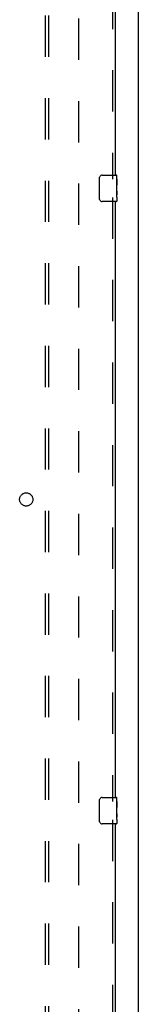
# Model space of a CAD drawing. Header units: inches. Extents: x 0 to 283, y 0 to 183.
# Tile 53 of 114: x 127.76 to 132.26, y 73.97 to 111.15. Entities that reach past the tile are written whole.
import ezdxf

# ---------------------------------------------------------------- set-up
doc = ezdxf.new("R2010")
doc.units = ezdxf.units.IN
doc.header["$LTSCALE"] = 15.583333
doc.header["$MEASUREMENT"] = 0
doc.linetypes.add('HIDDEN', pattern=[0.2, 0.1, -0.1])
doc.layers.get('0').update_dxf_attribs({"linetype": 'CONTINUOUS'})
for name, color, linetype in [('DEFAULT_2', 8, 'HIDDEN'), ('RIGHTHAND_DOOR_ASSEMBLY', 7, 'CONTINUOUS'), ('SUBPANEL', 7, 'CONTINUOUS')]:
    doc.layers.add(name, color=color, linetype=linetype)

msp = doc.modelspace()

# ---------------------------------------------------------------- linework, layer by layer
at = {"color": 7, "linetype": 'Continuous'}
msp.add_line((132.256, 46.162), (132.256, 135.912), dxfattribs=at)
at = {"layer": 'DEFAULT_2', "color": 8, "linetype": 'HIDDEN'}
msp.add_line((130.006, 53.537), (130.006, 132.537), dxfattribs=at)
at = {"layer": 'RIGHTHAND_DOOR_ASSEMBLY', "color": 8, "linetype": 'HIDDEN'}
for p, q in [((131.277, 127.942), (131.277, 105.132)), ((131.277, 104.442), (131.277, 81.632)), ((131.277, 80.942), (131.277, 58.132))]:
    msp.add_line(p, q, dxfattribs=at)
at = {"layer": 'RIGHTHAND_DOOR_ASSEMBLY', "color": 3, "linetype": 'Continuous'}
for p, q in [((131.381, 127.787), (131.381, 105.287)), ((131.381, 104.287), (131.381, 81.787)), ((131.381, 80.787), (131.381, 58.287))]:
    msp.add_line(p, q, dxfattribs=at)
at = {"layer": 'RIGHTHAND_DOOR_ASSEMBLY', "color": 7, "linetype": 'Continuous'}
for p, q in [((130.886, 105.287), (131.426, 105.287)), ((131.441, 104.708), (131.441, 105.272)), ((130.786, 104.387), (130.786, 105.187)), ((131.441, 105.133), (131.434, 105.133)), ((131.434, 105.133), (131.434, 104.902)), ((131.441, 104.965), (131.434, 104.965)), ((131.441, 104.902), (131.434, 104.902)), ((131.441, 104.866), (131.435, 104.866)), ((131.441, 104.672), (131.434, 104.672)), ((131.434, 104.672), (131.434, 104.535)), ((131.435, 104.504), (131.441, 104.504)), ((131.439, 104.735), (131.441, 104.735)), ((131.441, 104.448), (131.441, 104.705)), ((131.426, 104.287), (130.886, 104.287)), ((131.441, 104.448), (131.441, 104.302)), ((130.786, 80.887), (130.786, 81.687)), ((130.886, 81.787), (131.426, 81.787)), ((131.441, 81.633), (131.434, 81.633)), ((131.434, 81.633), (131.434, 81.402)), ((131.441, 81.465), (131.434, 81.465)), ((131.441, 81.208), (131.441, 81.772)), ((131.441, 81.402), (131.434, 81.402)), ((131.441, 81.172), (131.434, 81.172)), ((131.434, 81.172), (131.434, 81.035)), ((131.441, 81.366), (131.435, 81.366)), ((131.439, 81.235), (131.441, 81.235)), ((131.441, 80.948), (131.441, 81.205)), ((131.426, 80.787), (130.886, 80.787)), ((131.435, 81.004), (131.441, 81.004)), ((131.441, 80.948), (131.441, 80.802))]:
    msp.add_line(p, q, dxfattribs=at)
for points in [[(130.786, 105.187), (130.786, 105.193), (130.787, 105.199), (130.788, 105.206), (130.789, 105.212), (130.791, 105.217), (130.793, 105.223)], [(131.44, 104.733), (131.437, 104.766), (131.436, 104.778), (131.435, 104.791), (131.435, 104.803), (131.434, 104.816), (131.434, 104.829), (131.434, 104.842), (131.435, 104.855), (131.435, 104.867), (131.436, 104.879), (131.437, 104.891)], [(131.436, 104.499), (131.435, 104.508), (131.435, 104.517), (131.434, 104.526), (131.434, 104.535)], [(131.438, 104.475), (131.437, 104.482), (131.437, 104.49), (131.436, 104.499)], [(131.441, 104.448), (131.441, 104.451), (131.441, 104.456), (131.44, 104.461), (131.438, 104.475)], [(131.441, 104.705), (131.441, 104.714), (131.44, 104.723), (131.44, 104.733)], [(130.793, 104.351), (130.791, 104.356), (130.789, 104.362), (130.788, 104.368), (130.787, 104.374), (130.786, 104.381), (130.786, 104.387)], [(130.786, 81.687), (130.786, 81.693), (130.787, 81.699), (130.788, 81.706), (130.789, 81.712), (130.791, 81.717), (130.793, 81.723)], [(131.44, 81.233), (131.437, 81.266), (131.436, 81.278), (131.435, 81.291), (131.435, 81.303), (131.434, 81.316), (131.434, 81.329), (131.434, 81.342), (131.435, 81.355), (131.435, 81.367), (131.436, 81.379), (131.437, 81.391)], [(131.441, 81.205), (131.441, 81.214), (131.44, 81.223), (131.44, 81.233)], [(130.793, 80.851), (130.791, 80.856), (130.789, 80.862), (130.788, 80.868), (130.787, 80.874), (130.786, 80.881), (130.786, 80.887)], [(131.436, 80.999), (131.435, 81.008), (131.435, 81.017), (131.434, 81.026), (131.434, 81.035)], [(131.438, 80.975), (131.437, 80.982), (131.437, 80.99), (131.436, 80.999)], [(131.441, 80.948), (131.441, 80.951), (131.441, 80.956), (131.44, 80.961), (131.438, 80.975)]]:
    msp.add_lwpolyline(points, dxfattribs=at)
for centre, radius, start, end in [((130.886, 105.187), 0.1, 90, 158.7946), ((131.426, 105.272), 0.015, 0, 90), ((130.886, 104.387), 0.1, 201.1999, 270), ((131.426, 104.302), 0.015, 270, 360), ((130.886, 81.687), 0.1, 90, 158.7946), ((131.426, 81.772), 0.015, 0, 90), ((130.886, 80.887), 0.1, 201.1999, 270), ((131.426, 80.802), 0.015, 270, 360)]:
    msp.add_arc(centre, radius, start, end, dxfattribs=at)
for centre in [(131.178, 104.871), (131.178, 81.371)]:
    msp.add_ellipse(centre, major_axis=(0.263, 0), ratio=0.432808, start_param=0, end_param=0.179988, dxfattribs=at)
at = {"layer": 'SUBPANEL', "color": 8, "linetype": 'HIDDEN'}
for p, q in [((128.725, 130.006), (128.725, 56.068)), ((128.85, 130.006), (128.85, 56.068))]:
    msp.add_line(p, q, dxfattribs=at)
msp.add_circle((128.006, 93.037), 0.25, dxfattribs=at)

doc.saveas('drawing.dxf')
